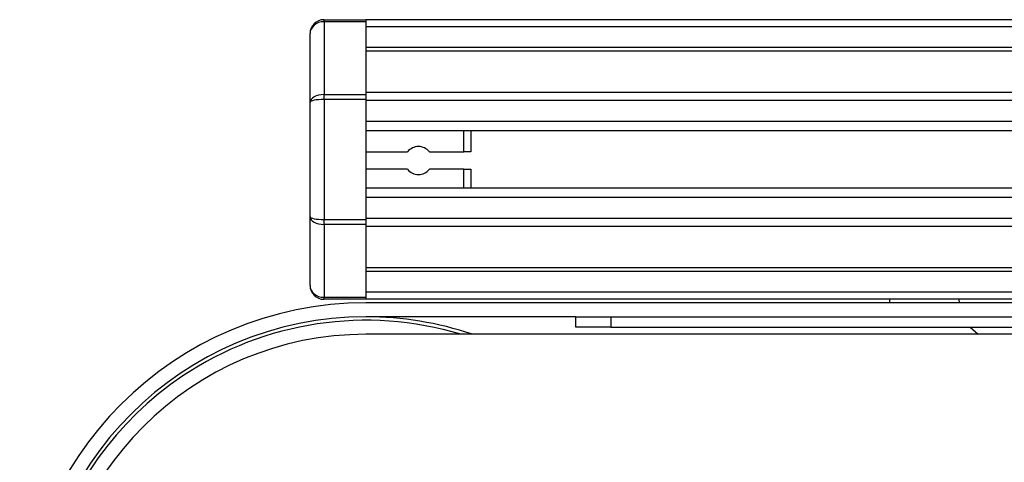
# Model space of a CAD drawing. Header units: millimetres. Extents: x 0 to 420, y 0 to 297.
# Tile 7 of 18: x 58 to 79, y 221 to 230. Entities that reach past the tile are written whole.
import ezdxf

# ---------------------------------------------------------------- set-up
doc = ezdxf.new("R2010")
doc.units = ezdxf.units.MM

msp = doc.modelspace()

# ---------------------------------------------------------------- linework, layer by layer
at = {"color": 7, "linetype": 'Continuous', "lineweight": 25}
for p, q in [((64.8149, 230.276), (64.8149, 230.3195)), ((64.8149, 230.3195), (65.7053, 230.3195)), ((64.8149, 230.276), (64.8149, 228.7305)), ((65.7053, 230.276), (64.8149, 230.276)), ((65.7053, 230.3195), (65.7053, 230.276)), ((214.1119, 230.3195), (65.7053, 230.3195)), ((65.7053, 230.276), (65.7053, 228.7305)), ((64.5181, 228.5641), (64.5181, 230.0227)), ((214.1119, 230.1711), (65.7053, 230.1711)), ((214.1119, 229.7259), (65.7053, 229.7259)), ((214.1119, 229.6502), (65.7053, 229.6502)), ((64.8149, 228.6255), (64.8149, 228.7305)), ((64.8149, 228.7305), (65.7053, 228.7305)), ((119.948, 228.776), (65.7053, 228.776)), ((65.7053, 228.7305), (65.7053, 228.6255)), ((64.5181, 226.1386), (64.5181, 228.5641)), ((64.8149, 228.6255), (64.8149, 226.0772)), ((65.7053, 228.6255), (64.8149, 228.6255)), ((65.7053, 228.6255), (65.7053, 226.0772)), ((119.7772, 228.6039), (65.7053, 228.6039)), ((65.7053, 228.1603), (65.7053, 227.9598)), ((119.5197, 228.1603), (65.7053, 228.1603)), ((119.4616, 227.9598), (65.7053, 227.9598)), ((67.783, 227.5146), (67.783, 227.9598)), ((67.9314, 227.9598), (67.9314, 227.5146)), ((65.7053, 227.5146), (66.5867, 227.5146)), ((67.0501, 227.5146), (67.783, 227.5146)), ((67.9314, 227.5146), (67.783, 227.5146)), ((66.5867, 227.1436), (65.7053, 227.1436)), ((67.783, 227.1436), (67.0501, 227.1436)), ((67.783, 227.1436), (67.9314, 227.1436)), ((67.783, 226.7429), (67.783, 227.1436)), ((67.9314, 227.1436), (67.9314, 226.7429)), ((119.4285, 226.7429), (65.7053, 226.7429)), ((65.7053, 226.7429), (65.7053, 226.5424)), ((119.4285, 226.5424), (65.7053, 226.5424)), ((64.5181, 224.68), (64.5181, 226.1386)), ((64.8149, 225.9722), (64.8149, 226.0772)), ((64.8149, 226.0772), (65.7053, 226.0772)), ((119.4285, 226.0989), (65.7053, 226.0989)), ((65.7053, 226.0772), (65.7053, 225.9722)), ((65.7053, 225.9722), (64.8149, 225.9722)), ((64.8149, 225.9722), (64.8149, 224.4267)), ((65.7053, 225.9722), (65.7053, 224.4267)), ((119.4285, 225.9267), (65.7053, 225.9267)), ((119.4285, 225.0525), (65.7053, 225.0525)), ((119.4285, 224.9769), (65.7053, 224.9769)), ((64.8149, 224.4267), (65.7053, 224.4267)), ((64.8149, 224.3832), (64.8149, 224.4267)), ((65.7053, 224.3832), (64.8149, 224.3832)), ((119.4285, 224.5316), (65.7053, 224.5316)), ((65.7053, 224.4267), (65.7053, 224.3832)), ((119.4285, 224.3832), (65.7053, 224.3832)), ((76.8149, 224.3832), (76.8084, 224.309)), ((78.2859, 224.3832), (78.2924, 224.309)), ((119.4285, 224.309), (65.7053, 224.309)), ((70.1575, 224.0122), (65.7053, 224.0122)), ((70.1575, 223.7896), (70.1575, 224.0122)), ((70.1575, 224.0122), (70.8996, 224.0122)), ((70.8996, 224.0122), (70.8996, 223.7896)), ((70.8996, 224.0122), (119.4285, 224.0122)), ((70.8996, 223.7896), (70.1575, 223.7896)), ((70.8996, 223.7896), (119.4285, 223.7896)), ((78.526, 223.7896), (78.6909, 223.6412)), ((103.549, 223.6412), (65.7053, 223.6412))]:
    msp.add_line(p, q, dxfattribs=at)
for centre, radius, start, end in [((64.8149, 230.0227), 0.2968, 90, 180), ((66.8184, 227.3291), 0.2968, 38.68219, 141.31781), ((66.8184, 227.3291), 0.2968, 218.68219, 321.31781), ((64.8149, 224.68), 0.2968, 180, 270), ((65.7053, 216.9629), 7.3461, 90, 270), ((65.7053, 216.9629), 7.0493, 90, 270), ((65.7053, 216.9629), 6.9751, 73.22526, 123.81534), ((65.7053, 216.9629), 7.0493, 71.32828, 90), ((65.7053, 216.9629), 6.6783, 90, 270), ((65.7053, 216.9629), 6.9751, 123.81534, 286.77474)]:
    msp.add_arc(centre, radius, start, end, dxfattribs=at)
for centre, ratio, start_param, end_param in [((64.8149, 230.0227), 0.8535534, 1.5707963, 3.1415927), ((64.8149, 228.5641), 0.5606602, 1.5707963, 3.1415927), ((64.8149, 228.5641), 0.2071068, 1.5707963, 3.1415927), ((64.8149, 226.1386), 0.2071068, 3.1415927, 4.712389), ((64.8149, 226.1386), 0.5606602, 3.1415927, 4.712389), ((64.8149, 224.68), 0.8535534, 3.1415927, 4.712389)]:
    msp.add_ellipse(centre, major_axis=(0.2968, 0), ratio=ratio, start_param=start_param, end_param=end_param, dxfattribs=at)

doc.saveas('drawing.dxf')
